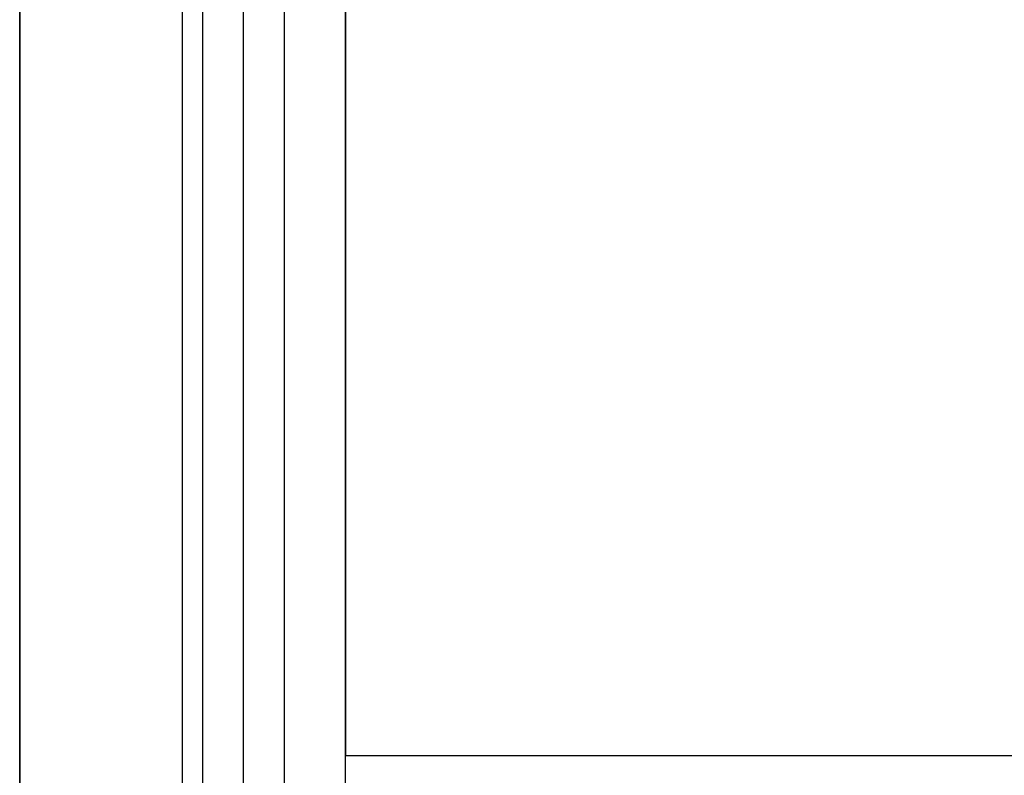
# Model space of a CAD drawing. Header units: millimetres. Extents: x -413 to 413, y -277 to 20.
# Tile 4 of 32: x -400 to -352, y -240 to -203. Entities that reach past the tile are written whole.
import ezdxf

# ---------------------------------------------------------------- set-up
doc = ezdxf.new("R2010")
doc.units = ezdxf.units.MM
doc.layers.add('Défaut', color=7, linetype='Continuous', true_color=0x000000)

# ---------------------------------------------------------------- blocks, each defined once
blk = doc.blocks.new('Cabinet Top Panel v6')
at = {"layer": 'Défaut'}
blk.add_line((-400, 135, 8), (-400, -135, 8), dxfattribs=at)
for points in [[(-400, 135), (-400, 0), (-400, -135)], [(-400, -135, 16), (-400, 0, 16), (-400, 135, 16)]]:
    blk.add_open_spline(points, degree=2, dxfattribs=at)
blk = doc.blocks.new('Cabinet Bottom Panel v2')
at = {"layer": 'Défaut'}
blk.add_line((-400, 135, 8), (-400, -135, 8), dxfattribs=at)
for points in [[(-400, 135), (-400, 0), (-400, -135)], [(-400, -135, 16), (-400, 0, 16), (-400, 135, 16)]]:
    blk.add_open_spline(points, degree=2, dxfattribs=at)

msp = doc.modelspace()

# ---------------------------------------------------------------- linework, layer by layer
at = {"layer": 'Défaut'}
for p, q in [((-400, 0, 933), (-400, -270, 933)), ((-400, 0, 1768), (-400, -270, 1768)), ((-400, 0, 1383), (-400, -270, 1383))]:
    msp.add_line(p, q, dxfattribs=at)
for points, degree in [([(-389, -271.515, 964.561), (-389, -178.212, 1019.098), (-389, -84.91, 1073.634), (-389, 8.393, 1128.17)], 3), ([(-389, -271.515, 1799.561), (-389, -178.212, 1854.098), (-389, -84.91, 1908.634), (-389, 8.393, 1963.17)], 3), ([(-389, -271.515, 1414.561), (-389, -178.212, 1469.098), (-389, -84.91, 1523.634), (-389, 8.393, 1578.17)], 3), ([(-391, -272.574, 966.275), (-391, -179.271, 1020.812), (-391, -85.969, 1075.348), (-391, 7.334, 1129.885)], 3), ([(-391, -272.574, 1801.275), (-391, -179.271, 1855.812), (-391, -85.969, 1910.348), (-391, 7.334, 1964.885)], 3), ([(-391, -272.574, 1416.275), (-391, -179.271, 1470.812), (-391, -85.969, 1525.348), (-391, 7.334, 1579.885)], 3), ([(-387, 7.334, 1129.885), (-387, -85.969, 1075.348), (-387, -179.271, 1020.812), (-387, -272.574, 966.275)], 3), ([(-387, 7.334, 1964.885), (-387, -85.969, 1910.348), (-387, -179.271, 1855.812), (-387, -272.574, 1801.275)], 3), ([(-387, 7.334, 1579.885), (-387, -85.969, 1525.348), (-387, -179.271, 1470.812), (-387, -272.574, 1416.275)], 3), ([(-389, -273.632, 967.99), (-389, -180.33, 1022.526), (-389, -87.027, 1077.063), (-389, 6.275, 1131.599)], 3), ([(-389, -273.632, 1802.99), (-389, -180.33, 1857.526), (-389, -87.027, 1912.063), (-389, 6.275, 1966.599)], 3), ([(-389, -273.632, 1417.99), (-389, -180.33, 1472.526), (-389, -87.027, 1527.063), (-389, 6.275, 1581.599)], 3), ([(-400, 0, 925), (-400, -135, 925), (-400, -270, 925)], 2), ([(-400, -270, 941), (-400, -135, 941), (-400, 0, 941)], 2), ([(-400, 0, 1760), (-400, -135, 1760), (-400, -270, 1760)], 2), ([(-400, -270, 1776), (-400, -135, 1776), (-400, 0, 1776)], 2), ([(-400, 0, 1375), (-400, -135, 1375), (-400, -270, 1375)], 2), ([(-400, -270, 1391), (-400, -135, 1391), (-400, 0, 1391)], 2), ([(-400, -270.015, 664), (-400, -135.015, 664), (-400, -0.015, 664)], 2), ([(-400, -270.015, 16), (-400, -135.015, 16), (-400, -0.015, 16)], 2), ([(-400, -270.015, 340), (-400, -135.015, 340), (-400, -0.015, 340)], 2), ([(-392, -270.015, 664), (-392, -135.015, 664), (-392, -0.015, 664)], 2), ([(-392, -270.015, 16), (-392, -135.015, 16), (-392, -0.015, 16)], 2), ([(-384, -270.015, 664), (-384, -135.015, 664), (-384, -0.015, 664)], 2), ([(-384, -270.015, 16), (-384, -135.015, 16), (-384, -0.015, 16)], 2), ([(-384, -270.015, 340), (-384, -135.015, 340), (-384, -0.015, 340)], 2), ([(-384, -3.015, 221), (-384, -121.015, 221), (-384, -239.015, 221)], 2), ([(-384, -3.015, 237), (-384, -121.015, 237), (-384, -239.015, 237)], 2), ([(-384, -3.015, 229), (-384, -121.015, 229), (-384, -239.015, 229)], 2), ([(-384, -239.015, 221), (0, -239.015, 221), (384, -239.015, 221)], 2), ([(-384, -239.015, 237), (0, -239.015, 237), (384, -239.015, 237)], 2), ([(-384, -239.015, 221), (-384, -239.015, 229), (-384, -239.015, 237)], 2), ([(-384, -239.015, 229), (0, -239.015, 229), (384, -239.015, 229)], 2)]:
    msp.add_open_spline(points, degree=degree, dxfattribs=at)

# ---------------------------------------------------------------- block references
for name, p in [('Cabinet Top Panel v6', (0, -135.015, 664)), ('Cabinet Bottom Panel v2', (0, -135.015))]:
    msp.add_blockref(name, p, dxfattribs=at)

doc.saveas('drawing.dxf')
